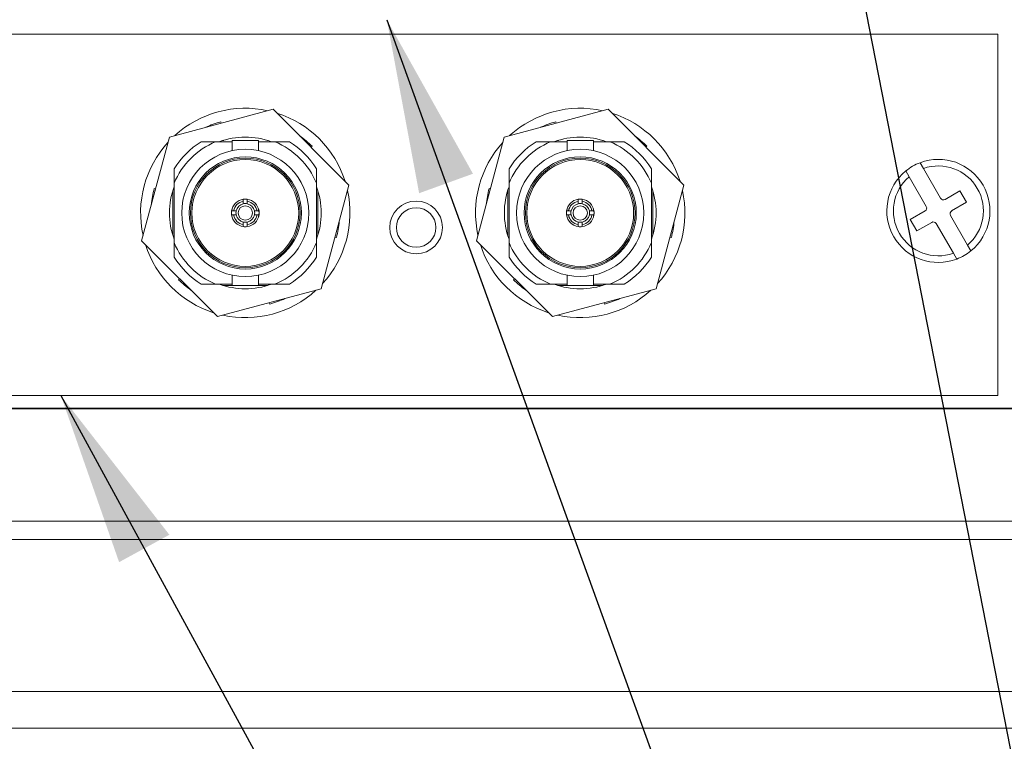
# Model space of a CAD drawing. Header units: millimetres. Extents: x 0 to 1118, y 0 to 864.
# Tile 81 of 256: x 142 to 161, y 400 to 414. Entities that reach past the tile are written whole.
import ezdxf

# ---------------------------------------------------------------- set-up
doc = ezdxf.new("R2010")
doc.units = ezdxf.units.MM
doc.dimstyles.new('SLDDIMSTYLE5', dxfattribs={"dimtxt": 0.18, "dimasz": 3.302, "dimexe": 0, "dimexo": 0.0625, "dimgap": 0, "dimtad": 0, "dimtih": 1, "dimtoh": 1, "dimdec": 0, "dimrnd": 1e-09, "dimzin": 0, "dimdsep": 46, "dimtxsty": 'Standard', "dimsah": 1, "dimcen": 0.09, "dimadec": 0, "dimazin": 0, "dimtfac": 3.302, "dimtdec": 0, "dimtofl": 0, "dimtmove": 0, "dimatfit": 3, "dimfxl": 1, "dimfrac": 2, "dimtolj": 1, "dimtzin": 0, "dimarcsym": 0})

msp = doc.modelspace()

# ---------------------------------------------------------------- linework, layer by layer
at = {"color": 7, "linetype": 'Continuous', "lineweight": 15}
for p, q in [((124.3722, 413.7512), (160.6222, 413.7512)), ((160.6222, 413.7512), (160.6222, 406.9012)), ((146.8834, 412.3282), (144.9176, 411.8014)), ((148.3225, 410.8891), (146.8834, 412.3282)), ((153.2334, 412.3282), (151.2676, 411.8014)), ((154.6725, 410.8891), (153.2334, 412.3282)), ((145.8937, 412.0902), (145.9005, 412.0648)), ((152.2437, 412.0902), (152.2505, 412.0648)), ((144.9176, 411.8014), (144.3909, 409.8356)), ((145.5214, 411.7124), (145.7942, 411.7124)), ((145.7942, 411.7124), (146.1067, 411.7124)), ((145.9476, 411.7374), (145.9337, 411.7374)), ((146.1067, 411.7374), (146.1067, 411.5431)), ((146.6067, 411.7374), (146.1067, 411.7374)), ((146.6067, 411.5424), (146.6067, 411.7374)), ((146.6067, 411.7124), (146.9192, 411.7124)), ((146.7797, 411.7374), (146.7657, 411.7374)), ((146.9192, 411.7124), (147.1919, 411.7124)), ((151.2676, 411.8014), (150.7409, 409.8356)), ((151.8714, 411.7124), (152.1442, 411.7124)), ((152.1442, 411.7124), (152.4567, 411.7124)), ((152.2976, 411.7374), (152.2837, 411.7374)), ((152.4567, 411.7374), (152.4567, 411.5431)), ((152.9567, 411.7374), (152.4567, 411.7374)), ((152.9567, 411.5424), (152.9567, 411.7374)), ((152.9567, 411.7124), (153.2692, 411.7124)), ((153.1297, 411.7374), (153.1157, 411.7374)), ((153.2692, 411.7124), (153.5419, 411.7124)), ((147.6216, 411.6273), (147.6029, 411.6086)), ((153.9716, 411.6273), (153.9529, 411.6086)), ((159.2135, 411.2051), (159.15, 411.3149)), ((145.0067, 411.1976), (145.0067, 410.9249)), ((147.7067, 411.1976), (147.7067, 410.9249)), ((151.3567, 411.1976), (151.3567, 410.9249)), ((154.0567, 411.1976), (154.0567, 410.9249)), ((158.8794, 411.1587), (158.9428, 411.0488)), ((159.5387, 410.6417), (159.2135, 411.2051)), ((145.0067, 409.7999), (145.0067, 410.9249)), ((147.7067, 410.9249), (147.7067, 409.7999)), ((147.7957, 408.9233), (148.3225, 410.8891)), ((151.3567, 409.7999), (151.3567, 410.9249)), ((154.0567, 410.9249), (154.0567, 409.7999)), ((154.1457, 408.9233), (154.6725, 410.8891)), ((158.9428, 411.0488), (159.2681, 410.4854)), ((144.6288, 410.8253), (144.6542, 410.8185)), ((144.9817, 410.7854), (144.9817, 409.9394)), ((147.7317, 409.9394), (147.7317, 410.7854)), ((150.9788, 410.8253), (151.0042, 410.8185)), ((151.3317, 410.7854), (151.3317, 409.9394)), ((154.0817, 409.9394), (154.0817, 410.7854)), ((159.9056, 410.7813), (159.6241, 410.6188)), ((160.0306, 410.5648), (159.9056, 410.7813)), ((146.3192, 410.5842), (146.3192, 410.6222)), ((146.3192, 410.5359), (146.3192, 410.5842)), ((146.3942, 410.5842), (146.3942, 410.6222)), ((146.3942, 410.5842), (146.3942, 410.5359)), ((152.6692, 410.5842), (152.6692, 410.6222)), ((152.6692, 410.5359), (152.6692, 410.5842)), ((152.7442, 410.5842), (152.7442, 410.6222)), ((152.7442, 410.5842), (152.7442, 410.5359)), ((159.7491, 410.4023), (160.0306, 410.5648)), ((146.1348, 410.3999), (146.0969, 410.3999)), ((146.1348, 410.3999), (146.1832, 410.3999)), ((146.5302, 410.3999), (146.5785, 410.3999)), ((146.5785, 410.3999), (146.6165, 410.3999)), ((146.6192, 410.3624), (146.6036, 410.4408)), ((146.6057, 410.2949), (146.6192, 410.3624)), ((152.4848, 410.3999), (152.4469, 410.3999)), ((152.4848, 410.3999), (152.5332, 410.3999)), ((152.8802, 410.3999), (152.9285, 410.3999)), ((152.9285, 410.3999), (152.9665, 410.3999)), ((152.9692, 410.3624), (152.9536, 410.4408)), ((152.9584, 410.3082), (152.9692, 410.3624)), ((159.2452, 410.4), (158.9638, 410.2375)), ((146.1348, 410.3249), (146.0969, 410.3249)), ((146.1832, 410.3249), (146.1348, 410.3249)), ((146.3192, 410.1405), (146.3192, 410.1889)), ((146.3192, 410.1405), (146.3192, 410.1026)), ((146.3942, 410.1889), (146.3942, 410.1405)), ((146.3942, 410.1405), (146.3942, 410.1026)), ((146.5785, 410.3249), (146.5302, 410.3249)), ((146.5785, 410.3249), (146.6165, 410.3249)), ((152.4848, 410.3249), (152.4469, 410.3249)), ((152.5332, 410.3249), (152.4848, 410.3249)), ((152.6692, 410.1405), (152.6692, 410.1889)), ((152.6692, 410.1405), (152.6692, 410.1026)), ((152.7442, 410.1889), (152.7442, 410.1405)), ((152.7442, 410.1405), (152.7442, 410.1026)), ((152.9285, 410.3249), (152.8802, 410.3249)), ((152.9285, 410.3249), (152.9665, 410.3249)), ((158.9638, 410.2375), (159.0888, 410.021)), ((159.0888, 410.021), (159.3702, 410.1835)), ((159.4556, 410.1607), (159.7809, 409.5973)), ((160.0515, 409.7535), (159.7262, 410.3169)), ((144.3909, 409.8356), (145.8299, 408.3966)), ((145.0067, 409.5271), (145.0067, 409.7999)), ((147.7067, 409.5271), (147.7067, 409.7999)), ((148.0845, 409.8994), (148.0591, 409.9062)), ((150.7409, 409.8356), (152.1799, 408.3966)), ((151.3567, 409.5271), (151.3567, 409.7999)), ((154.0567, 409.5271), (154.0567, 409.7999)), ((154.4345, 409.8994), (154.4091, 409.9062)), ((159.7809, 409.5973), (159.8443, 409.4874)), ((160.115, 409.6436), (160.0515, 409.7535)), ((145.0918, 409.0975), (145.1104, 409.1161)), ((146.1067, 409.1823), (146.1067, 408.9874)), ((146.6067, 408.9874), (146.6067, 409.1816)), ((151.4418, 409.0975), (151.4604, 409.1161)), ((152.4567, 409.1823), (152.4567, 408.9874)), ((152.9567, 408.9874), (152.9567, 409.1816)), ((145.5214, 409.0124), (145.7942, 409.0124)), ((146.1067, 409.0124), (145.7942, 409.0124)), ((145.8299, 408.3966), (147.7957, 408.9233)), ((145.9337, 408.9874), (146.1067, 408.9874)), ((146.1067, 408.9874), (146.6067, 408.9874)), ((146.9192, 409.0124), (146.6067, 409.0124)), ((146.6067, 408.9874), (146.7797, 408.9874)), ((147.1919, 409.0124), (146.9192, 409.0124)), ((151.8714, 409.0124), (152.1442, 409.0124)), ((152.4567, 409.0124), (152.1442, 409.0124)), ((152.1799, 408.3966), (154.1457, 408.9233)), ((152.2837, 408.9874), (152.4567, 408.9874)), ((152.4567, 408.9874), (152.9567, 408.9874)), ((153.2692, 409.0124), (152.9567, 409.0124)), ((152.9567, 408.9874), (153.1297, 408.9874)), ((153.5419, 409.0124), (153.2692, 409.0124)), ((146.8197, 408.6345), (146.8128, 408.6599)), ((153.1696, 408.6345), (153.1628, 408.6599)), ((124.3722, 406.9012), (160.6222, 406.9012)), ((124.1222, 406.6511), (197.3722, 406.6511))]:
    msp.add_line(p, q, dxfattribs=at)
at = {"color": 9, "linetype": 'Continuous', "lineweight": 0}
for p, q in [((196.8722, 406.6599), (124.6222, 406.6599)), ((197.3722, 404.5196), (124.1222, 404.5196)), ((197.3722, 404.1732), (124.1222, 404.1732)), ((197.3722, 401.2886), (124.1222, 401.2886)), ((197.3722, 400.5958), (124.1222, 400.5958))]:
    msp.add_line(p, q, dxfattribs=at)
at = {"color": 7, "linetype": 'Continuous', "lineweight": 15}
for centre, radius in [((146.3567, 410.3624), 1.2063), ((152.7067, 410.3624), 1.2063), ((146.3567, 410.3624), 1.0637), ((146.3567, 410.3624), 1.0388), ((146.3567, 410.3624), 1.0126), ((152.7067, 410.3624), 1.0637), ((152.7067, 410.3624), 1.0388), ((152.7067, 410.3624), 1.0126), ((149.5952, 410.0874), 0.5), ((146.3567, 410.3624), 0.1359), ((149.5952, 410.0874), 0.375), ((152.7067, 410.3624), 0.1359)]:
    msp.add_circle(centre, radius, dxfattribs=at)
for centre, radius, start, end in [((146.3567, 410.3624), 1.985, 77.6117, 132.3883), ((146.3567, 410.3624), 1.985, 17.6117, 72.3883), ((152.7067, 410.3624), 1.985, 77.6117, 132.3883), ((152.7067, 410.3624), 1.985, 17.6117, 72.3883), ((146.3567, 410.3624), 1.7888, 105, 114.84053), ((152.7067, 410.3624), 1.7888, 105, 114.84053), ((146.3567, 410.3624), 1.7888, 45, 54.84053), ((152.7067, 410.3624), 1.7888, 45, 54.84053), ((146.3567, 410.3624), 1.985, 137.6117, 192.3883), ((146.3567, 410.3624), 1.4625, 112.61986, 157.38014), ((146.3567, 410.3624), 1.5875, 121.74548, 148.25452), ((146.3567, 410.3624), 1.4386, 69.78743, 110.21257), ((146.3567, 410.3624), 1.4625, 22.61986, 67.38014), ((146.3567, 410.3624), 1.5875, 31.74548, 58.25452), ((152.7067, 410.3624), 1.985, 137.6117, 192.3883), ((152.7067, 410.3624), 1.4625, 112.61986, 157.38014), ((152.7067, 410.3624), 1.5875, 121.74548, 148.25452), ((152.7067, 410.3624), 1.4386, 69.78743, 110.21257), ((152.7067, 410.3624), 1.4625, 22.61986, 67.38014), ((152.7067, 410.3624), 1.5875, 31.74548, 58.25452), ((159.4972, 410.4012), 0.9775, 110.80201, 129.19799), ((159.4972, 410.4012), 0.9775, 309.19799, 110.80201), ((159.4972, 410.4012), 0.9775, 129.19799, 290.80201), ((159.4972, 410.4012), 0.8525, 310.56113, 109.43887), ((159.4972, 410.4012), 0.8525, 130.56113, 289.43887), ((146.3567, 410.3624), 1.7888, 165, 174.84053), ((146.3567, 410.3624), 1.4386, 159.78743, 200.21257), ((146.3567, 410.3624), 1.4386, 339.78743, 20.21257), ((146.3567, 410.3624), 1.985, 317.6117, 12.3883), ((152.7067, 410.3624), 1.7888, 165, 174.84053), ((152.7067, 410.3624), 1.4386, 159.78743, 200.21257), ((152.7067, 410.3624), 1.4386, 339.78743, 20.21257), ((152.7067, 410.3624), 1.985, 317.6117, 12.3883), ((146.3567, 410.3624), 0.2625, 98.21321, 171.78679), ((146.3567, 410.3624), 0.225, 99.59407, 170.40593), ((146.3567, 410.3624), 0.1775, 102.19665, 167.80335), ((146.3567, 410.3624), 0.2625, 81.78679, 98.21321), ((146.3567, 410.3624), 0.1775, 77.80335, 102.19665), ((146.3567, 410.3624), 0.2625, 8.21321, 81.78679), ((146.3567, 410.3624), 0.225, 9.59407, 80.40593), ((146.3567, 410.3624), 0.1775, 12.19665, 77.80335), ((152.7067, 410.3624), 0.2625, 98.21321, 171.78679), ((152.7067, 410.3624), 0.225, 99.59407, 170.40593), ((152.7067, 410.3624), 0.1775, 102.19665, 167.80335), ((152.7067, 410.3624), 0.2625, 81.78679, 98.21321), ((152.7067, 410.3624), 0.1775, 77.80335, 102.19665), ((152.7067, 410.3624), 0.2625, 8.21321, 81.78679), ((152.7067, 410.3624), 0.225, 9.59407, 80.40593), ((152.7067, 410.3624), 0.1775, 12.19665, 77.80335), ((159.5929, 410.6729), 0.0625, 210, 300), ((146.3567, 410.3624), 0.2625, 171.78679, 188.21321), ((146.3567, 410.3624), 0.1775, 167.80335, 192.19665), ((146.3567, 410.3624), 0.1775, 347.80335, 12.19665), ((146.3567, 410.3624), 0.2625, 351.78679, 8.21321), ((152.7067, 410.3624), 0.2625, 171.78679, 188.21321), ((152.7067, 410.3624), 0.1775, 167.80335, 192.19665), ((152.7067, 410.3624), 0.1775, 347.80335, 12.19665), ((152.7067, 410.3624), 0.2625, 351.78679, 8.21321), ((159.214, 410.4542), 0.0625, 300, 30), ((159.7804, 410.3482), 0.0625, 120, 210), ((146.3567, 410.3624), 0.2625, 188.21321, 261.78679), ((146.3567, 410.3624), 0.225, 189.59407, 260.40593), ((146.3567, 410.3624), 0.1775, 192.19665, 257.80335), ((146.3567, 410.3624), 0.1775, 257.80335, 282.19665), ((146.3567, 410.3624), 0.2625, 278.21321, 351.78679), ((146.3567, 410.3624), 0.225, 279.59407, 350.40593), ((146.3567, 410.3624), 0.1775, 282.19665, 347.80335), ((146.3567, 410.3624), 1.7888, 345, 354.84053), ((152.7067, 410.3624), 0.2625, 188.21321, 261.78679), ((152.7067, 410.3624), 0.225, 189.59407, 260.40593), ((152.7067, 410.3624), 0.1775, 192.19665, 257.80335), ((152.7067, 410.3624), 0.1775, 257.80335, 282.19665), ((152.7067, 410.3624), 0.2625, 278.21321, 351.78679), ((152.7067, 410.3624), 0.225, 279.59407, 350.40593), ((152.7067, 410.3624), 0.1775, 282.19665, 347.80335), ((152.7067, 410.3624), 1.7888, 345, 354.84053), ((159.4015, 410.1294), 0.0625, 30, 120), ((146.3567, 410.3624), 0.2625, 261.78679, 278.21321), ((152.7067, 410.3624), 0.2625, 261.78679, 278.21321), ((146.3567, 410.3624), 1.4625, 202.61986, 247.38014), ((146.3567, 410.3624), 1.4625, 292.61986, 337.38014), ((152.7067, 410.3624), 1.4625, 202.61986, 247.38014), ((152.7067, 410.3624), 1.4625, 292.61986, 337.38014), ((146.3567, 410.3624), 1.985, 197.6117, 252.3883), ((152.7067, 410.3624), 1.985, 197.6117, 252.3883), ((159.4972, 410.4012), 0.9775, 290.80201, 309.19799), ((146.3567, 410.3624), 1.5875, 211.74548, 238.25452), ((146.3567, 410.3624), 1.5875, 301.74548, 328.25452), ((152.7067, 410.3624), 1.5875, 211.74548, 238.25452), ((152.7067, 410.3624), 1.5875, 301.74548, 328.25452), ((146.3567, 410.3624), 1.7888, 225, 234.84053), ((152.7067, 410.3624), 1.7888, 225, 234.84053), ((146.3567, 410.3624), 1.4386, 249.78743, 290.21257), ((146.3567, 410.3624), 1.985, 257.6117, 312.3883), ((152.7067, 410.3624), 1.4386, 249.78743, 290.21257), ((152.7067, 410.3624), 1.985, 257.6117, 312.3883), ((146.3567, 410.3624), 1.7888, 285, 294.84053), ((152.7067, 410.3624), 1.7888, 285, 294.84053)]:
    msp.add_arc(centre, radius, start, end, dxfattribs=at)
for points, knots in [([(146.1076, 410.4299), (146.1002, 410.4074), (146.0888, 410.3724), (146.0983, 410.3374), (146.1016, 410.3249)], [0, 0, 0, 0, 0.6428037, 1, 1, 1, 1]), ([(152.4576, 410.4299), (152.4502, 410.4074), (152.4388, 410.3724), (152.4483, 410.3374), (152.4516, 410.3249)], [0, 0, 0, 0, 0.6428124, 1, 1, 1, 1])]:
    msp.add_open_spline(points, degree=3, knots=knots, dxfattribs=at)

# ---------------------------------------------------------------- leaders
at = {"color": 7, "linetype": 'Continuous', "lineweight": 0}
for points in [[(156.7626, 421.1512), (168.9066, 359.1112), (162.556, 359.1112)], [(149.0394, 414.0262), (168.9066, 359.1112), (162.556, 359.1112)], [(142.8603, 406.9012), (168.9066, 359.1112), (162.556, 359.1112)]]:
    msp.add_leader(points, dimstyle='SLDDIMSTYLE5', dxfattribs=at)

doc.saveas('drawing.dxf')
